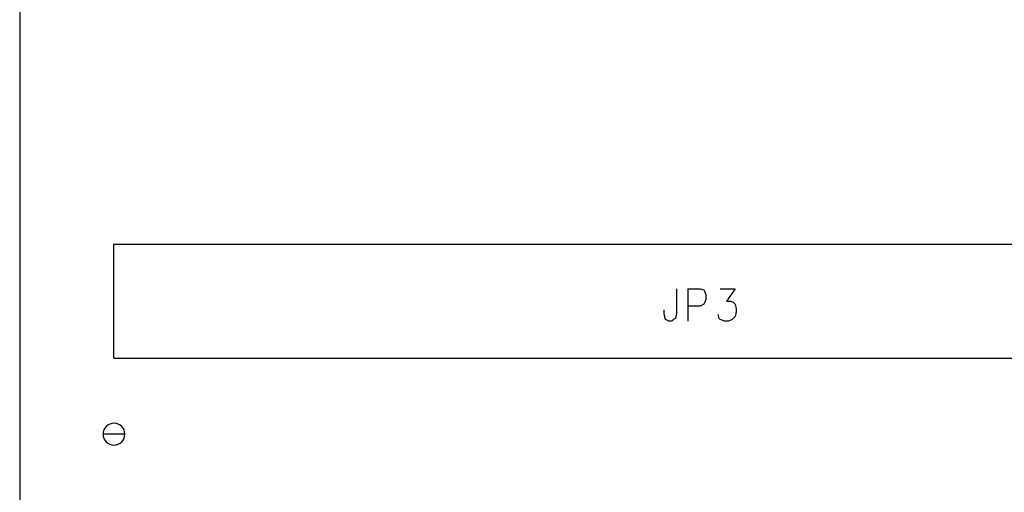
# Model space of a CAD drawing. Extents: x 11.9 to 28.1, y 10.8 to 21.2.
# Tile 14 of 56: x 15.2 to 16.2, y 16.6 to 17.1. Entities that reach past the tile are written whole.
import ezdxf

# ---------------------------------------------------------------- set-up
doc = ezdxf.new("R2010")
doc.units = 0
doc.layers.add('ASSYDWGTOP_pho', color=1, linetype='CONTINUOUS')

msp = doc.modelspace()

# ---------------------------------------------------------------- linework, layer by layer
at = {"layer": 'ASSYDWGTOP_pho'}
for points in [[(15.193, 18.736), (15.193, 13.986)], [(15.292, 16.846), (15.292, 16.726)], [(16.593, 16.846), (15.292, 16.846)], [(15.886, 16.799), (15.886, 16.773)], [(15.898, 16.799), (15.898, 16.765)], [(15.898, 16.799), (15.911, 16.799)], [(15.911, 16.799), (15.915, 16.798)], [(15.915, 16.798), (15.916, 16.796)], [(15.916, 16.796), (15.917, 16.793)], [(15.917, 16.793), (15.917, 16.788)], [(15.932, 16.799), (15.948, 16.799)], [(15.948, 16.799), (15.939, 16.786)], [(15.911, 16.781), (15.898, 16.781)], [(15.915, 16.783), (15.911, 16.781)], [(15.916, 16.785), (15.915, 16.783)], [(15.917, 16.788), (15.916, 16.785)], [(15.939, 16.786), (15.943, 16.786)], [(15.943, 16.786), (15.946, 16.785)], [(15.946, 16.785), (15.948, 16.783)], [(15.948, 16.783), (15.949, 16.778)], [(15.873, 16.773), (15.873, 16.777)], [(15.874, 16.768), (15.873, 16.773)], [(15.886, 16.773), (15.885, 16.768)], [(15.931, 16.768), (15.93, 16.772)], [(15.948, 16.77), (15.945, 16.767)], [(15.949, 16.775), (15.948, 16.77)], [(15.949, 16.778), (15.949, 16.775)], [(15.875, 16.767), (15.874, 16.768)], [(15.878, 16.765), (15.875, 16.767)], [(15.881, 16.765), (15.878, 16.765)], [(15.883, 16.767), (15.881, 16.765)], [(15.885, 16.768), (15.883, 16.767)], [(15.932, 16.767), (15.931, 16.768)], [(15.937, 16.765), (15.932, 16.767)], [(15.941, 16.765), (15.937, 16.765)], [(15.945, 16.767), (15.941, 16.765)], [(15.292, 16.726), (16.593, 16.726)]]:
    msp.add_lwpolyline(points, dxfattribs=at)
for points in [[(15.304, 16.646, 1), (15.281, 16.646, 1)], [(15.281, 16.646, 1), (15.304, 16.646)]]:
    msp.add_lwpolyline(points, format="xyb", close=True, dxfattribs=at)

doc.saveas('drawing.dxf')
